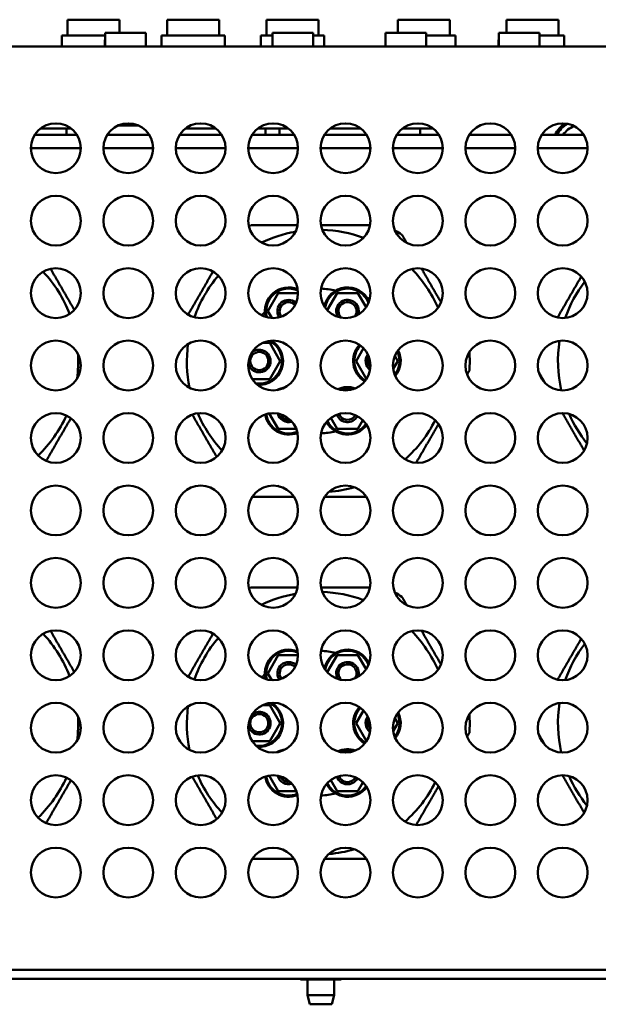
# Model space of a CAD drawing. Header units: millimetres. Extents: x 650 to 2567, y 247 to 2053.
# Tile 5 of 7: x 1605 to 1733, y 1825 to 2043. Entities that reach past the tile are written whole.
import ezdxf

# ---------------------------------------------------------------- set-up
doc = ezdxf.new("R2010")
doc.units = ezdxf.units.MM
doc.header["$LTSCALE"] = 7.692308
doc.layers.add('Видимый контур (ГОСТ)', color=7, linetype='Continuous', lineweight=50)

msp = doc.modelspace()

# ---------------------------------------------------------------- linework, layer by layer
at = {"layer": 'Видимый контур (ГОСТ)'}
for p, q in [((1626.95, 2042.91), (1615.45, 2042.91)), ((1615.45, 2039.41), (1615.45, 2042.91)), ((1626.95, 2039.98), (1626.95, 2042.91)), ((1648.95, 2042.91), (1637.45, 2042.91)), ((1637.45, 2039.41), (1637.45, 2042.91)), ((1648.95, 2039.41), (1648.95, 2042.91)), ((1670.95, 2042.91), (1659.45, 2042.91)), ((1659.45, 2039.41), (1659.45, 2042.91)), ((1670.95, 2039.41), (1670.95, 2042.91)), ((1699.95, 2042.91), (1688.45, 2042.91)), ((1688.45, 2039.98), (1688.45, 2042.91)), ((1699.95, 2039.41), (1699.95, 2042.91)), ((1723.95, 2042.91), (1712.45, 2042.91)), ((1712.45, 2039.98), (1712.45, 2042.91)), ((1723.95, 2039.41), (1723.95, 2042.91)), ((1623.74, 2039.41), (1614.2, 2039.41)), ((1614.2, 2037.01), (1614.2, 2039.41)), ((1623.73, 2037.01), (1623.74, 2039.98)), ((1623.74, 2039.98), (1632.74, 2039.98)), ((1650.2, 2039.41), (1636.2, 2039.41)), ((1636.2, 2037.01), (1636.2, 2039.41)), ((1650.2, 2037.01), (1650.2, 2039.41)), ((1660.74, 2039.41), (1658.2, 2039.41)), ((1658.2, 2037.01), (1658.2, 2039.41)), ((1660.73, 2037.01), (1660.74, 2039.98)), ((1660.74, 2039.98), (1669.74, 2039.98)), ((1672.2, 2039.41), (1669.74, 2039.41)), ((1672.2, 2037.01), (1672.2, 2039.41)), ((1685.73, 2037.01), (1685.74, 2039.98)), ((1685.74, 2039.98), (1694.74, 2039.98)), ((1701.2, 2039.41), (1694.74, 2039.41)), ((1701.2, 2037.01), (1701.2, 2039.41)), ((1710.73, 2037.01), (1710.74, 2039.98)), ((1710.74, 2039.98), (1719.74, 2039.98)), ((1725.2, 2039.41), (1719.74, 2039.41)), ((1725.2, 2037.01), (1725.2, 2039.41)), ((1342.43, 2037.01), (1835.33, 2037.01)), ((1609.58, 2018.91), (1616.18, 2018.91)), ((1615.2, 2017.51), (1615.2, 2018.91)), ((1631.18, 2019.51), (1626.59, 2019.51)), ((1641.58, 2018.91), (1648.18, 2018.91)), ((1657.58, 2018.91), (1664.18, 2018.91)), ((1659.2, 2017.51), (1659.2, 2018.91)), ((1662.29, 2018.91), (1662.29, 2017.51)), ((1673.58, 2018.91), (1680.18, 2018.91)), ((1689.58, 2018.91), (1696.18, 2018.91)), ((1693.39, 2018.91), (1693.39, 2017.51)), ((1617.49, 2017.51), (1608.27, 2017.51)), ((1633.49, 2017.51), (1624.27, 2017.51)), ((1649.49, 2017.51), (1640.27, 2017.51)), ((1649.2, 2017.51), (1649.2, 2017.91)), ((1665.49, 2017.51), (1656.27, 2017.51)), ((1681.49, 2017.51), (1672.27, 2017.51)), ((1697.49, 2017.51), (1688.27, 2017.51)), ((1713.49, 2017.51), (1704.27, 2017.51)), ((1729.49, 2017.51), (1720.27, 2017.51)), ((1607.38, 2014.51), (1618.38, 2014.51)), ((1623.38, 2014.51), (1634.38, 2014.51)), ((1639.38, 2014.51), (1650.38, 2014.51)), ((1655.38, 2014.51), (1666.38, 2014.51)), ((1671.38, 2014.51), (1682.38, 2014.51)), ((1687.38, 2014.51), (1698.38, 2014.51)), ((1703.38, 2014.51), (1714.38, 2014.51)), ((1719.38, 2014.51), (1730.38, 2014.51)), ((1662.03, 1982.51), (1659.72, 1978.51)), ((1666.38, 1982.51), (1662.03, 1982.51)), ((1675.03, 1982.51), (1672.86, 1978.76)), ((1679.64, 1982.51), (1675.03, 1982.51)), ((1681.43, 1979.41), (1679.64, 1982.51)), ((1659.72, 1978.51), (1660.58, 1977.02)), ((1660.14, 1971.51), (1658.59, 1971.51)), ((1662.45, 1967.51), (1660.14, 1971.51)), ((1680.84, 1970.33), (1679.22, 1967.51)), ((1688.45, 1967.51), (1687.81, 1968.63)), ((1660.14, 1963.51), (1662.45, 1967.51)), ((1679.22, 1967.51), (1681.51, 1963.53)), ((1687.44, 1965.75), (1688.45, 1967.51)), ((1656.27, 1963.51), (1660.14, 1963.51)), ((1660.04, 1955.94), (1662.03, 1952.51)), ((1673.62, 1954.94), (1675.03, 1952.51)), ((1679.64, 1952.51), (1680.75, 1954.42)), ((1662.03, 1952.51), (1666.01, 1952.51)), ((1675.03, 1952.51), (1679.64, 1952.51)), ((1662.03, 1902.51), (1659.72, 1898.51)), ((1666.38, 1902.51), (1662.03, 1902.51)), ((1675.03, 1902.51), (1672.86, 1898.76)), ((1679.64, 1902.51), (1675.03, 1902.51)), ((1681.43, 1899.41), (1679.64, 1902.51)), ((1659.72, 1898.51), (1660.58, 1897.02)), ((1660.14, 1891.51), (1658.59, 1891.51)), ((1662.45, 1887.51), (1660.14, 1891.51)), ((1680.84, 1890.33), (1679.22, 1887.51)), ((1688.45, 1887.51), (1687.81, 1888.63)), ((1660.14, 1883.51), (1662.45, 1887.51)), ((1679.22, 1887.51), (1681.51, 1883.53)), ((1687.44, 1885.75), (1688.45, 1887.51)), ((1656.27, 1883.51), (1660.14, 1883.51)), ((1660.04, 1875.94), (1662.03, 1872.51)), ((1673.62, 1874.94), (1675.03, 1872.51)), ((1679.64, 1872.51), (1680.75, 1874.42)), ((1662.03, 1872.51), (1666.01, 1872.51)), ((1675.03, 1872.51), (1679.64, 1872.51)), ((1835.33, 1833.01), (1383.88, 1833.01)), ((1833.88, 1831.01), (1343.88, 1831.01)), ((1666.95, 1830.91), (1666.95, 1831.01)), ((1666.95, 1830.91), (1675.95, 1830.91)), ((1668.5, 1827.41), (1668.5, 1830.91)), ((1674.4, 1827.41), (1674.4, 1830.91)), ((1675.95, 1830.91), (1675.95, 1831.01)), ((1668.5, 1827.41), (1674.4, 1827.41)), ((1669, 1825.41), (1668.5, 1827.41)), ((1673.9, 1825.41), (1674.4, 1827.41)), ((1673.9, 1825.41), (1669, 1825.41))]:
    msp.add_line(p, q, dxfattribs=at)
for centre, radius in [((1612.88, 2014.51), 5.5), ((1628.88, 2014.51), 5.5), ((1644.88, 2014.51), 5.5), ((1660.88, 2014.51), 5.5), ((1676.88, 2014.51), 5.5), ((1692.88, 2014.51), 5.5), ((1708.88, 2014.51), 5.5), ((1724.88, 2014.51), 5.5), ((1612.88, 1998.51), 5.5), ((1628.88, 1998.51), 5.5), ((1644.88, 1998.51), 5.5), ((1660.88, 1998.51), 5.5), ((1676.88, 1998.51), 5.5), ((1692.88, 1998.51), 5.5), ((1708.88, 1998.51), 5.5), ((1724.88, 1998.51), 5.5), ((1612.88, 1982.51), 5.5), ((1628.88, 1982.51), 5.5), ((1644.88, 1982.51), 5.5), ((1660.88, 1982.51), 5.5), ((1676.88, 1982.51), 5.5), ((1692.88, 1982.51), 5.5), ((1708.88, 1982.51), 5.5), ((1724.88, 1982.51), 5.5), ((1612.88, 1966.51), 5.5), ((1628.88, 1966.51), 5.5), ((1644.88, 1966.51), 5.5), ((1660.88, 1966.51), 5.5), ((1676.88, 1966.51), 5.5), ((1692.88, 1966.51), 5.5), ((1708.88, 1966.51), 5.5), ((1724.88, 1966.51), 5.5), ((1657.83, 1967.51), 2), ((1612.88, 1950.51), 5.5), ((1628.88, 1950.51), 5.5), ((1644.88, 1950.51), 5.5), ((1660.88, 1950.51), 5.5), ((1676.88, 1950.51), 5.5), ((1692.88, 1950.51), 5.5), ((1708.88, 1950.51), 5.5), ((1724.88, 1950.51), 5.5), ((1612.88, 1934.51), 5.5), ((1628.88, 1934.51), 5.5), ((1644.88, 1934.51), 5.5), ((1660.88, 1934.51), 5.5), ((1676.88, 1934.51), 5.5), ((1692.88, 1934.51), 5.5), ((1708.88, 1934.51), 5.5), ((1724.88, 1934.51), 5.5), ((1612.88, 1918.51), 5.5), ((1628.88, 1918.51), 5.5), ((1644.88, 1918.51), 5.5), ((1660.88, 1918.51), 5.5), ((1676.88, 1918.51), 5.5), ((1692.88, 1918.51), 5.5), ((1708.88, 1918.51), 5.5), ((1724.88, 1918.51), 5.5), ((1612.88, 1902.51), 5.5), ((1628.88, 1902.51), 5.5), ((1644.88, 1902.51), 5.5), ((1660.88, 1902.51), 5.5), ((1676.88, 1902.51), 5.5), ((1692.88, 1902.51), 5.5), ((1708.88, 1902.51), 5.5), ((1724.88, 1902.51), 5.5), ((1612.88, 1886.51), 5.5), ((1628.88, 1886.51), 5.5), ((1644.88, 1886.51), 5.5), ((1660.88, 1886.51), 5.5), ((1676.88, 1886.51), 5.5), ((1692.88, 1886.51), 5.5), ((1708.88, 1886.51), 5.5), ((1724.88, 1886.51), 5.5), ((1657.83, 1887.51), 2), ((1612.88, 1870.51), 5.5), ((1628.88, 1870.51), 5.5), ((1644.88, 1870.51), 5.5), ((1660.88, 1870.51), 5.5), ((1676.88, 1870.51), 5.5), ((1692.88, 1870.51), 5.5), ((1708.88, 1870.51), 5.5), ((1724.88, 1870.51), 5.5), ((1612.88, 1854.51), 5.5), ((1628.88, 1854.51), 5.5), ((1644.88, 1854.51), 5.5), ((1660.88, 1854.51), 5.5), ((1676.88, 1854.51), 5.5), ((1692.88, 1854.51), 5.5), ((1708.88, 1854.51), 5.5), ((1724.88, 1854.51), 5.5)]:
    msp.add_circle(centre, radius, dxfattribs=at)
for centre, radius, start, end in [((1729.77, 2013.91), 6, 113.494, 143.1301), ((1670.83, 1967.51), 33.5, 116.4244, 117.2064), ((1670.83, 1967.51), 29, 99.9678, 115.6221), ((1670.83, 1967.51), 29, 69.7563, 88.1575), ((1670.83, 1967.51), 33.5, 56.4244, 59.5555), ((1588.83, 1967.51), 29, 21.0222, 42.8814), ((1670.83, 1967.51), 29, 139.4359, 160.5053), ((1670.83, 1967.51), 29, 23.9497, 44.503), ((1664.33, 1978.51), 5.25, 67.8182, 193.7373), ((1677.33, 1978.51), 5.25, 25.0677, 167.7699), ((1752.83, 1967.51), 29, 142.7397, 160.8179), ((1664.33, 1978.51), 5, 66.1717, 195.3838), ((1670.83, 1967.51), 16, 76.0864, 87.71), ((1677.33, 1978.51), 5, 22.2078, 170.6298), ((1664.33, 1978.51), 2.5, 49.2748, 212.2807), ((1664.33, 1978.51), 2, 45.2634, 216.2921), ((1677.33, 1978.51), 2.5, 343.624, 209.2135), ((1677.33, 1978.51), 2, 327.8076, 225.03), ((1670.83, 1967.51), 16, 137.2448, 140.9217), ((1670.83, 1967.51), 29, 172.6133, 191.8004), ((1657.83, 1967.51), 5, 260.9039, 62.7906), ((1657.83, 1967.51), 5.25, 264.9059, 58.7886), ((1683.83, 1967.51), 5.25, 137.4055, 238.9701), ((1683.83, 1967.51), 5, 137.0455, 239.3301), ((1752.83, 1967.51), 29, 171.1642, 192.934), ((1588.83, 1967.51), 29, 352.3261, 2.9119), ((1657.83, 1967.51), 2.5, 193.2536, 130.4409), ((1683.83, 1967.51), 2.5, 144.3007, 232.0749), ((1683.83, 1967.51), 2, 153.3501, 223.0255), ((1683.83, 1967.51), 5, 322.2174, 25.1718), ((1683.83, 1967.51), 5.25, 320.7334, 26.6557), ((1670.83, 1967.51), 33.5, 356.4244, 3.4227), ((1664.33, 1956.51), 5.25, 98.5394, 119.5295), ((1677.33, 1956.51), 5.25, 70.6672, 114.4859), ((1677.33, 1956.51), 5, 74.1202, 111.0329), ((1588.83, 1967.51), 29, 313.9828, 335.5072), ((1670.83, 1967.51), 29, 203.4472, 223.0109), ((1664.33, 1956.51), 5.25, 188.5764, 291.6258), ((1664.33, 1956.51), 5, 188.1448, 292.0574), ((1664.33, 1956.51), 2.5, 193.7872, 286.415), ((1664.33, 1956.51), 2, 201.5555, 278.6467), ((1677.33, 1956.51), 2.5, 199.6403, 331.7814), ((1677.33, 1956.51), 2, 200.1374, 331.2843), ((1752.83, 1967.51), 29, 203.7575, 218.8608), ((1677.33, 1956.51), 5.25, 207.7497, 323.672), ((1677.33, 1956.51), 5, 206.6702, 324.7515), ((1670.83, 1967.51), 29, 311.5108, 333.2265), ((1670.83, 1967.51), 16, 272.3071, 283.9136), ((1670.83, 1967.51), 29, 252.1377, 254.3046), ((1670.83, 1967.51), 29, 274.7108, 286.0669), ((1670.83, 1887.51), 33.5, 116.4244, 117.2064), ((1670.83, 1887.51), 29, 69.7563, 88.1575), ((1670.83, 1887.51), 33.5, 56.4244, 59.5555), ((1670.83, 1887.51), 29, 99.9678, 115.6221), ((1670.83, 1887.51), 29, 23.9497, 44.503), ((1588.83, 1887.51), 29, 21.0222, 42.8814), ((1670.83, 1887.51), 29, 139.4359, 160.5053), ((1664.33, 1898.51), 5.25, 67.8182, 193.7373), ((1664.33, 1898.51), 5, 66.1717, 195.3838), ((1670.83, 1887.51), 16, 76.0864, 87.71), ((1677.33, 1898.51), 5.25, 25.0677, 167.7699), ((1677.33, 1898.51), 5, 22.2078, 170.6298), ((1752.83, 1887.51), 29, 142.7397, 160.8179), ((1664.33, 1898.51), 2.5, 49.2748, 212.2807), ((1677.33, 1898.51), 2.5, 343.624, 209.2135), ((1664.33, 1898.51), 2, 45.2634, 216.2921), ((1677.33, 1898.51), 2, 327.8076, 225.03), ((1670.83, 1887.51), 16, 137.2448, 140.9217), ((1670.83, 1887.51), 29, 172.6133, 191.8004), ((1657.83, 1887.51), 5, 260.9039, 62.7906), ((1657.83, 1887.51), 5.25, 264.9059, 58.7886), ((1683.83, 1887.51), 5.25, 137.4055, 238.9701), ((1683.83, 1887.51), 5, 137.0455, 239.3301), ((1752.83, 1887.51), 29, 171.1642, 192.934), ((1588.83, 1887.51), 29, 352.3261, 2.9119), ((1657.83, 1887.51), 2.5, 193.2536, 130.4409), ((1683.83, 1887.51), 2.5, 144.3007, 232.0749), ((1683.83, 1887.51), 2, 153.3501, 223.0255), ((1683.83, 1887.51), 5, 322.2174, 25.1718), ((1683.83, 1887.51), 5.25, 320.7334, 26.6557), ((1670.83, 1887.51), 33.5, 356.4244, 3.4227), ((1664.33, 1876.51), 5.25, 98.5394, 119.5295), ((1677.33, 1876.51), 5.25, 70.6672, 114.4859), ((1677.33, 1876.51), 5, 74.1202, 111.0329), ((1588.83, 1887.51), 29, 313.9828, 335.5072), ((1670.83, 1887.51), 29, 203.4472, 223.0109), ((1664.33, 1876.51), 5.25, 188.5764, 291.6258), ((1664.33, 1876.51), 5, 188.1448, 292.0574), ((1664.33, 1876.51), 2.5, 193.7872, 286.415), ((1664.33, 1876.51), 2, 201.5555, 278.6467), ((1677.33, 1876.51), 2.5, 199.6403, 331.7814), ((1677.33, 1876.51), 2, 200.1374, 331.2843), ((1752.83, 1887.51), 29, 203.7575, 218.8608), ((1677.33, 1876.51), 5.25, 207.7497, 323.672), ((1677.33, 1876.51), 5, 206.6702, 324.7515), ((1670.83, 1887.51), 29, 311.5108, 333.2265), ((1670.83, 1887.51), 16, 272.3071, 283.9136), ((1670.83, 1887.51), 29, 252.1377, 254.3046), ((1670.83, 1887.51), 29, 274.7108, 286.0669)]:
    msp.add_arc(centre, radius, start, end, dxfattribs=at)
for centre, major_axis, ratio, start_param, end_param in [((1623.73, 2034.55), (0, -11.95), 0.000857, 1.777902, 2.042122), ((1632.73, 2034.55), (0, -11.95), 0.000857, 1.777902, 2.042122), ((1660.73, 2034.55), (0, -11.95), 0.000857, 1.777902, 2.042122), ((1669.73, 2034.55), (0, -11.95), 0.000857, 1.777902, 2.042122), ((1685.73, 2034.55), (0, -11.95), 0.000857, 1.777902, 2.042122), ((1694.73, 2034.55), (0, -11.95), 0.000857, 1.777902, 2.042122), ((1710.73, 2034.55), (0, -11.95), 0.000857, 1.777902, 2.042122), ((1719.73, 2034.55), (0, -11.95), 0.000857, 1.777902, 2.042122), ((1729.76, 2013.91), (3.6, 6.58), 1, 1.126518, 1.570796), ((1729.76, 2013.91), (3.6, 6.19), 1, 1.101465, 1.570796)]:
    msp.add_ellipse(centre, major_axis=major_axis, ratio=ratio, start_param=start_param, end_param=end_param, dxfattribs=at)
for points, weights in [([(1666.29, 1997.51), (1661.37, 1997.51), (1655.93, 1997.51)], [1.05233794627, 1.03963223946, 1]), ([(1682.29, 1997.51), (1676.7, 1997.51), (1671.48, 1997.51)], [1.02231784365, 1.05624562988, 1.0582123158]), ([(1690.42, 1993.59), (1689.9, 1994.5), (1689.36, 1995.42)], [1.01410543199, 1.00754001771, 1]), ([(1697.99, 1980.47), (1695.85, 1984.18), (1693.67, 1987.95)], [1.0567085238, 1.06263066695, 1.04696764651]), ([(1616.95, 1978.81), (1614.35, 1983.32), (1611.71, 1987.88)], [1.05301626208, 1.0660099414, 1.04725010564]), ([(1647.61, 1987.29), (1644.86, 1982.52), (1642.11, 1977.76)], [1.04953879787, 1.06707961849, 1.04963503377]), ([(1728.98, 1986.18), (1726.38, 1981.68), (1723.75, 1977.13)], [1.05308987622, 1.06596682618, 1.04722039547]), ([(1703.75, 1964.53), (1704.01, 1964.97), (1704.27, 1965.42)], [1.00706958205, 1.00364891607, 1]), ([(1719.55, 1965.15), (1720.31, 1963.84), (1721.04, 1962.57)], [1.00215905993, 1.01276223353, 1.02136400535]), ([(1643.02, 1955.68), (1645.7, 1951.04), (1648.43, 1946.31)], [1.05441210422, 1.06591498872, 1.04367428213]), ([(1724.83, 1956.01), (1727.22, 1951.88), (1729.62, 1947.71)], [1.05357536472, 1.06482593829, 1.049473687]), ([(1610.74, 1945.45), (1613.51, 1950.25), (1616.2, 1954.9)], [1.03946758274, 1.06482268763, 1.05610115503]), ([(1692.49, 1945.02), (1695.01, 1949.39), (1697.44, 1953.59)], [1.03723375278, 1.06144343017, 1.05787490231]), ([(1656.27, 1937.51), (1661.09, 1937.51), (1665.49, 1937.51)], [1.00242367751, 1.03685191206, 1.05007981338]), ([(1672.27, 1937.51), (1676.75, 1937.51), (1681.49, 1937.51)], [1.05772424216, 1.05395662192, 1.02688384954]), ([(1666.29, 1917.51), (1661.37, 1917.51), (1655.93, 1917.51)], [1.05233794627, 1.03963223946, 1]), ([(1682.29, 1917.51), (1676.7, 1917.51), (1671.48, 1917.51)], [1.02231784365, 1.05624562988, 1.0582123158]), ([(1690.42, 1913.59), (1689.9, 1914.5), (1689.36, 1915.42)], [1.01410543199, 1.00754001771, 1]), ([(1616.95, 1898.81), (1614.35, 1903.32), (1611.71, 1907.88)], [1.05301626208, 1.0660099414, 1.04725010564]), ([(1697.99, 1900.47), (1695.85, 1904.18), (1693.67, 1907.95)], [1.0567085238, 1.06263066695, 1.04696764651]), ([(1647.61, 1907.29), (1644.86, 1902.52), (1642.11, 1897.76)], [1.04953879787, 1.06707961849, 1.04963503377]), ([(1728.98, 1906.18), (1726.38, 1901.68), (1723.75, 1897.13)], [1.05308987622, 1.06596682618, 1.04722039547]), ([(1703.75, 1884.53), (1704.01, 1884.97), (1704.27, 1885.42)], [1.00706958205, 1.00364891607, 1]), ([(1719.55, 1885.15), (1720.31, 1883.84), (1721.04, 1882.57)], [1.00215905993, 1.01276223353, 1.02136400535]), ([(1610.74, 1865.45), (1613.51, 1870.25), (1616.2, 1874.9)], [1.03946758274, 1.06482268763, 1.05610115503]), ([(1643.02, 1875.68), (1645.7, 1871.04), (1648.43, 1866.31)], [1.05441210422, 1.06591498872, 1.04367428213]), ([(1724.83, 1876.01), (1727.22, 1871.88), (1729.62, 1867.71)], [1.05357536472, 1.06482593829, 1.049473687]), ([(1692.49, 1865.02), (1695.01, 1869.39), (1697.44, 1873.59)], [1.03723375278, 1.06144343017, 1.05787490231]), ([(1656.27, 1857.51), (1661.09, 1857.51), (1665.49, 1857.51)], [1.00242367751, 1.03685191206, 1.05007981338]), ([(1672.27, 1857.51), (1676.75, 1857.51), (1681.49, 1857.51)], [1.05772424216, 1.05395662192, 1.02688384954])]:
    msp.add_rational_spline(points, weights, degree=2, dxfattribs=at)

doc.saveas('drawing.dxf')
